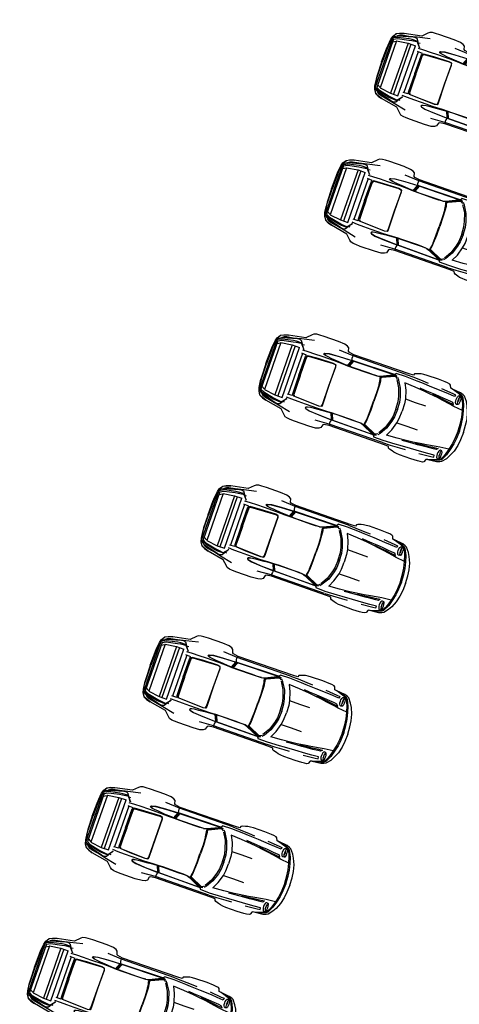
# Model space of a CAD drawing. Header units: inches. Extents: x 424 to 2043, y -237 to 445.
# Tile 5 of 256: x 516.54 to 524.94, y -94.18 to -75.36. Entities that reach past the tile are written whole.
import ezdxf

# ---------------------------------------------------------------- set-up
doc = ezdxf.new("R2010")
doc.units = ezdxf.units.IN
doc.header["$MEASUREMENT"] = 0
doc.layers.add('FM-VEHICLE', color=247, linetype='Continuous')

# ---------------------------------------------------------------- blocks, each defined once
blk = doc.blocks.new('uiui')
at = {"layer": 'FM-VEHICLE', "color": 0, "linetype": 'ByBlock'}
for p, q in [((-73.738, 134.365), (-73.767, 134.34)), ((-73.687, 134.379), (-73.738, 134.365)), ((-73.628, 134.383), (-73.687, 134.379)), ((-73.539, 134.386), (-73.628, 134.383)), ((-73.251, 134.386), (-73.539, 134.386)), ((-73.118, 134.377), (-73.251, 134.386)), ((-73.059, 134.359), (-73.118, 134.377)), ((-73.025, 134.336), (-73.059, 134.359)), ((-74.334, 134.134), (-74.269, 134.165)), ((-74.274, 134.159), (-74.33, 134.129)), ((-74.008, 134.174), (-74.283, 134.1)), ((-74.191, 134.187), (-74.274, 134.159)), ((-74.269, 134.165), (-74.191, 134.187)), ((-74.09, 134.163), (-74.212, 134.142)), ((-73.86, 134.25), (-74.191, 134.187)), ((-74.106, 134.16), (-74.114, 134.149)), ((-73.932, 134.199), (-74.09, 134.163)), ((-73.951, 134.18), (-74.008, 134.174)), ((-73.913, 134.165), (-73.951, 134.18)), ((-73.69, 134.251), (-73.932, 134.199)), ((-73.824, 134.026), (-73.913, 134.165)), ((-73.767, 134.34), (-73.86, 134.25)), ((-72.898, 134.221), (-73.177, 134.239)), ((-73.008, 134.272), (-73.025, 134.336)), ((-72.99, 134.259), (-73.008, 134.272)), ((-72.889, 134.243), (-72.99, 134.259)), ((-72.898, 134.221), (-72.889, 134.243)), ((-72.898, 134.203), (-72.898, 134.221)), ((-71.819, 134.22), (-72.898, 134.221)), ((-72.895, 134.17), (-72.898, 134.203)), ((-72.886, 134.14), (-72.895, 134.17)), ((-71.772, 134.245), (-72.889, 134.243)), ((-72.033, 134.14), (-72.009, 134.174)), ((-71.822, 134.179), (-72.009, 134.174)), ((-71.579, 134.168), (-71.822, 134.179)), ((-71.819, 134.22), (-71.665, 134.214)), ((-71.685, 134.248), (-71.772, 134.245)), ((-71.674, 134.279), (-71.685, 134.248)), ((-71.653, 134.291), (-71.674, 134.279)), ((-71.665, 134.214), (-71.482, 134.204)), ((-71.594, 134.31), (-71.653, 134.291)), ((-71.552, 134.322), (-71.594, 134.31)), ((-71.482, 134.163), (-71.579, 134.168)), ((-71.499, 134.328), (-71.552, 134.322)), ((-71.436, 134.332), (-71.499, 134.328)), ((-71.482, 134.204), (-71.371, 134.199)), ((-71.277, 134.152), (-71.482, 134.163)), ((-71.208, 134.334), (-71.436, 134.332)), ((-71.074, 134.329), (-71.208, 134.334)), ((-71.095, 134.186), (-70.861, 134.164)), ((-71.021, 134.324), (-71.074, 134.329)), ((-70.974, 134.317), (-71.021, 134.324)), ((-70.953, 134.303), (-70.974, 134.317)), ((-70.931, 134.249), (-70.953, 134.303)), ((-70.894, 134.241), (-70.931, 134.249)), ((-70.722, 134.226), (-70.894, 134.244)), ((-70.729, 134.19), (-70.894, 134.241)), ((-70.861, 134.164), (-70.803, 134.158)), ((-70.735, 134.205), (-70.853, 134.238)), ((-70.803, 134.158), (-70.807, 134.122)), ((-70.752, 134.139), (-70.741, 134.159)), ((-70.741, 134.159), (-70.726, 134.166)), ((-70.676, 134.179), (-70.735, 134.205)), ((-70.668, 134.158), (-70.729, 134.19)), ((-70.726, 134.166), (-70.698, 134.158)), ((-70.666, 134.208), (-70.722, 134.226)), ((-70.706, 134.152), (-70.698, 134.158)), ((-70.698, 134.158), (-70.691, 134.152)), ((-70.648, 134.156), (-70.676, 134.179)), ((-70.636, 134.096), (-70.668, 134.158)), ((-70.633, 134.19), (-70.666, 134.208)), ((-70.588, 134.035), (-70.648, 134.156)), ((-70.565, 134.107), (-70.633, 134.19)), ((-74.411, 133.876), (-74.396, 134.002)), ((-74.387, 134.002), (-74.401, 133.885)), ((-74.396, 134.002), (-74.377, 134.069)), ((-74.368, 134.069), (-74.387, 134.002)), ((-74.377, 134.069), (-74.334, 134.134)), ((-74.349, 134.065), (-74.372, 134.038)), ((-74.349, 134.041), (-74.372, 134.026)), ((-74.372, 133.02), (-74.372, 134.038)), ((-74.33, 134.129), (-74.368, 134.069)), ((-74.283, 134.1), (-74.349, 134.065)), ((-74.281, 134.077), (-74.349, 134.041)), ((-74.349, 134.017), (-74.281, 134.053)), ((-74.349, 134.017), (-74.349, 133.041)), ((-74.349, 133.962), (-74.283, 133.998)), ((-74.298, 134.099), (-74.304, 134.089)), ((-74.257, 134.127), (-74.298, 134.099)), ((-74.067, 134.121), (-74.281, 134.077)), ((-74.281, 134.053), (-74.067, 134.097)), ((-74.281, 134.005), (-74.061, 134.035)), ((-74.281, 134.005), (-74.281, 133.053)), ((-74.257, 134.111), (-74.266, 134.105)), ((-74.212, 134.142), (-74.257, 134.127)), ((-74.212, 134.129), (-74.257, 134.111)), ((-74.114, 134.149), (-74.212, 134.129)), ((-74.01, 134.127), (-74.067, 134.121)), ((-74.067, 134.097), (-74.01, 134.106)), ((-74.061, 134.035), (-73.913, 134.035)), ((-74.061, 134.035), (-74.061, 133.023)), ((-73.913, 134.13), (-74.01, 134.127)), ((-74.01, 134.106), (-73.913, 134.118)), ((-74.004, 134.035), (-74.004, 133.021)), ((-73.913, 134.118), (-73.913, 134.13)), ((-73.913, 134.13), (-73.824, 134.027)), ((-73.913, 133.023), (-73.913, 134.035)), ((-73.84, 134.106), (-73.874, 134.104)), ((-73.729, 134.008), (-73.84, 134.003)), ((-73.598, 134.01), (-73.729, 134.008)), ((-73.447, 134.011), (-73.598, 134.01)), ((-73.201, 134.012), (-73.447, 134.011)), ((-73.432, 134.068), (-73.431, 134.08)), ((-73.424, 134.06), (-73.432, 134.068)), ((-73.431, 134.08), (-73.419, 134.089)), ((-73.426, 134.068), (-73.425, 134.077)), ((-73.42, 134.06), (-73.426, 134.068)), ((-73.425, 134.077), (-73.415, 134.086)), ((-73.398, 134.051), (-73.424, 134.06)), ((-73.394, 134.051), (-73.42, 134.06)), ((-73.419, 134.089), (-73.34, 134.109)), ((-73.415, 134.086), (-73.341, 134.105)), ((-73.341, 134.042), (-73.398, 134.051)), ((-73.341, 134.042), (-73.394, 134.051)), ((-73.341, 134.105), (-73.145, 134.119)), ((-73.259, 134.034), (-73.341, 134.042)), ((-73.34, 134.109), (-73.145, 134.122)), ((-73.115, 134.021), (-73.259, 134.034)), ((-73.023, 134.006), (-73.201, 134.012)), ((-73.145, 134.122), (-72.886, 134.131)), ((-73.145, 134.119), (-72.886, 134.128)), ((-73.023, 134.015), (-73.115, 134.021)), ((-72.923, 134.009), (-73.023, 134.015)), ((-72.925, 134.003), (-73.023, 134.006)), ((-72.94, 134.01), (-72.892, 134.128)), ((-72.811, 134.001), (-72.925, 134.003)), ((-72.923, 134.009), (-72.874, 134.128)), ((-72.811, 134.005), (-72.923, 134.009)), ((-72.857, 134.128), (-72.905, 134.009)), ((-72.886, 134.131), (-72.886, 134.14)), ((-72.033, 134.14), (-72.886, 134.131)), ((-72.886, 134.128), (-72.046, 134.137)), ((-72.886, 134.131), (-72.886, 134.128)), ((-72.513, 134.006), (-72.811, 134.005)), ((-72.513, 134.001), (-72.811, 134.001)), ((-72.411, 134.006), (-72.513, 134.006)), ((-72.411, 134.002), (-72.513, 134.001)), ((-72.334, 134.009), (-72.411, 134.006)), ((-72.333, 134.006), (-72.411, 134.002)), ((-72.334, 134.008), (-72.312, 134.014)), ((-72.291, 134.014), (-72.333, 134.006)), ((-72.312, 134.014), (-72.281, 134.025)), ((-72.275, 134.02), (-72.291, 134.014)), ((-72.281, 134.025), (-72.06, 134.126)), ((-72.26, 134.025), (-72.275, 134.02)), ((-72.269, 133.997), (-72.263, 134.015)), ((-72.264, 133.97), (-72.269, 133.997)), ((-72.256, 133.933), (-72.264, 133.97)), ((-72.263, 134.015), (-72.25, 134.022)), ((-72.039, 134.127), (-72.26, 134.025)), ((-72.251, 134.002), (-72.257, 133.991)), ((-72.257, 133.991), (-72.25, 133.966)), ((-72.238, 134.01), (-72.251, 134.002)), ((-72.25, 134.022), (-72.027, 134.124)), ((-72.016, 134.111), (-72.238, 134.01)), ((-72.016, 134.134), (-72.039, 134.127)), ((-72.033, 134.142), (-72.033, 134.142)), ((-71.978, 134.122), (-72.033, 134.14)), ((-72.027, 134.124), (-72.001, 134.124)), ((-71.985, 134.109), (-72.016, 134.111)), ((-72.001, 134.124), (-71.978, 134.122)), ((-71.961, 134.088), (-71.985, 134.109)), ((-71.92, 134.069), (-71.955, 134.11)), ((-71.867, 133.933), (-71.949, 134.069)), ((-71.837, 133.933), (-71.92, 134.069)), ((-71.579, 134.048), (-71.793, 134.06)), ((-71.793, 134.06), (-71.731, 133.932)), ((-71.377, 134.029), (-71.579, 134.048)), ((-71.377, 134.051), (-71.481, 134.06)), ((-71.277, 134.044), (-71.377, 134.051)), ((-71.277, 134.018), (-71.377, 134.029)), ((-71.054, 134.14), (-71.277, 134.152)), ((-71.175, 134.038), (-71.277, 134.044)), ((-71.099, 133.994), (-71.277, 134.018)), ((-71.226, 134.026), (-71.081, 134.009)), ((-71.065, 134.03), (-71.175, 134.038)), ((-71.013, 133.98), (-71.099, 133.994)), ((-71.081, 134.009), (-70.983, 133.997)), ((-70.955, 134.02), (-71.065, 134.03)), ((-70.936, 134.131), (-71.054, 134.14)), ((-70.83, 133.952), (-71.013, 133.98)), ((-70.983, 133.997), (-70.881, 133.984)), ((-70.859, 134.011), (-70.955, 134.02)), ((-70.807, 134.122), (-70.936, 134.131)), ((-70.881, 133.984), (-70.779, 133.973)), ((-70.806, 134.006), (-70.859, 134.011)), ((-70.779, 133.973), (-70.806, 134.006)), ((-70.763, 134.079), (-70.761, 134.109)), ((-70.761, 134.05), (-70.763, 134.079)), ((-70.761, 134.109), (-70.752, 134.139)), ((-70.752, 134.02), (-70.761, 134.05)), ((-70.741, 134.001), (-70.752, 134.02)), ((-70.726, 133.993), (-70.741, 134.001)), ((-70.698, 134), (-70.726, 133.993)), ((-70.718, 134.078), (-70.716, 134.111)), ((-70.716, 134.047), (-70.718, 134.078)), ((-70.716, 134.111), (-70.712, 134.134)), ((-70.716, 134.111), (-70.711, 134.078)), ((-70.711, 134.078), (-70.716, 134.047)), ((-70.712, 134.023), (-70.716, 134.047)), ((-70.712, 134.134), (-70.706, 134.152)), ((-70.706, 134.005), (-70.712, 134.023)), ((-70.698, 134), (-70.706, 134.005)), ((-70.691, 134.004), (-70.698, 134)), ((-70.691, 134.152), (-70.684, 134.134)), ((-70.684, 134.021), (-70.691, 134.004)), ((-70.684, 134.134), (-70.68, 134.108)), ((-70.68, 134.047), (-70.684, 134.021)), ((-70.68, 134.108), (-70.679, 134.078)), ((-70.679, 134.078), (-70.68, 134.047)), ((-70.612, 134.037), (-70.636, 134.096)), ((-70.579, 133.921), (-70.612, 134.037)), ((-70.556, 133.921), (-70.588, 134.035)), ((-70.525, 134.036), (-70.565, 134.107)), ((-70.474, 133.92), (-70.525, 134.036)), ((-74.42, 133.53), (-74.415, 133.798)), ((-74.415, 133.798), (-74.411, 133.876)), ((-74.405, 133.807), (-74.408, 133.529)), ((-74.401, 133.885), (-74.405, 133.807)), ((-73.738, 133.938), (-73.839, 133.943)), ((-73.824, 133.943), (-73.824, 133.117)), ((-73.75, 133.529), (-73.748, 133.911)), ((-73.748, 133.911), (-73.738, 133.938)), ((-73.732, 133.911), (-73.735, 133.728)), ((-73.722, 133.927), (-73.732, 133.911)), ((-73.724, 133.725), (-73.722, 133.908)), ((-73.71, 133.937), (-73.722, 133.927)), ((-73.722, 133.908), (-73.712, 133.924)), ((-73.712, 133.924), (-73.699, 133.932)), ((-73.507, 133.95), (-73.71, 133.937)), ((-73.699, 133.932), (-73.205, 133.957)), ((-73.2, 133.96), (-73.507, 133.95)), ((-73.205, 133.957), (-73.152, 133.946)), ((-73.148, 133.949), (-73.2, 133.96)), ((-73.152, 133.946), (-73.143, 133.912)), ((-73.139, 133.915), (-73.148, 133.949)), ((-73.144, 133.529), (-73.139, 133.915)), ((-73.143, 133.912), (-73.144, 133.53)), ((-72.248, 133.867), (-72.256, 133.933)), ((-72.25, 133.966), (-72.244, 133.933)), ((-72.248, 133.867), (-72.24, 133.701)), ((-72.244, 133.933), (-72.239, 133.865)), ((-72.239, 133.865), (-72.232, 133.701)), ((-71.814, 133.773), (-71.867, 133.933)), ((-71.867, 133.933), (-71.867, 133.933)), ((-71.784, 133.773), (-71.837, 133.933)), ((-71.731, 133.932), (-71.683, 133.773)), ((-70.757, 133.94), (-70.83, 133.952)), ((-70.579, 133.921), (-70.757, 133.94)), ((-70.548, 133.796), (-70.579, 133.921)), ((-70.525, 133.796), (-70.556, 133.921)), ((-70.535, 133.678), (-70.548, 133.796)), ((-70.511, 133.678), (-70.525, 133.796)), ((-70.443, 133.796), (-70.474, 133.92)), ((-70.43, 133.677), (-70.443, 133.796)), ((-73.735, 133.728), (-73.735, 133.529)), ((-73.724, 133.529), (-73.724, 133.725)), ((-72.24, 133.701), (-72.241, 133.529)), ((-72.232, 133.701), (-72.232, 133.529)), ((-71.793, 133.677), (-71.814, 133.773)), ((-71.787, 133.529), (-71.793, 133.677)), ((-71.764, 133.677), (-71.784, 133.773)), ((-71.758, 133.529), (-71.764, 133.677)), ((-71.683, 133.773), (-71.668, 133.677)), ((-71.683, 133.773), (-71.481, 133.771)), ((-71.668, 133.677), (-71.663, 133.529)), ((-71.481, 133.771), (-71.277, 133.771)), ((-70.527, 133.529), (-70.535, 133.678)), ((-70.504, 133.529), (-70.511, 133.678)), ((-70.422, 133.529), (-70.43, 133.677)), ((-74.42, 133.529), (-74.415, 133.26)), ((-74.405, 133.251), (-74.408, 133.529)), ((-73.75, 133.529), (-73.748, 133.148)), ((-73.735, 133.33), (-73.735, 133.529)), ((-73.724, 133.529), (-73.724, 133.333)), ((-73.144, 133.53), (-73.139, 133.144)), ((-73.143, 133.146), (-73.144, 133.529)), ((-72.24, 133.357), (-72.241, 133.529)), ((-72.232, 133.357), (-72.232, 133.529)), ((-71.787, 133.529), (-71.793, 133.381)), ((-71.758, 133.529), (-71.764, 133.381)), ((-71.668, 133.381), (-71.663, 133.529)), ((-70.527, 133.529), (-70.535, 133.38)), ((-70.504, 133.529), (-70.511, 133.38)), ((-70.422, 133.529), (-70.43, 133.381)), ((-74.415, 133.26), (-74.411, 133.182)), ((-74.401, 133.173), (-74.405, 133.251)), ((-73.732, 133.148), (-73.735, 133.33)), ((-73.724, 133.333), (-73.722, 133.15)), ((-72.248, 133.191), (-72.24, 133.357)), ((-72.239, 133.194), (-72.232, 133.357)), ((-71.814, 133.286), (-71.867, 133.125)), ((-71.784, 133.286), (-71.837, 133.125)), ((-71.793, 133.381), (-71.814, 133.286)), ((-71.764, 133.381), (-71.784, 133.286)), ((-71.731, 133.126), (-71.683, 133.286)), ((-71.683, 133.286), (-71.668, 133.381)), ((-71.683, 133.286), (-71.481, 133.287)), ((-71.481, 133.287), (-71.277, 133.287)), ((-70.548, 133.262), (-70.579, 133.137)), ((-70.525, 133.262), (-70.556, 133.137)), ((-70.535, 133.38), (-70.548, 133.262)), ((-70.511, 133.38), (-70.525, 133.262)), ((-70.443, 133.262), (-70.474, 133.138)), ((-70.43, 133.381), (-70.443, 133.262)), ((-74.411, 133.182), (-74.396, 133.057)), ((-74.387, 133.057), (-74.401, 133.173)), ((-74.396, 133.057), (-74.377, 132.989)), ((-74.368, 132.989), (-74.387, 133.057)), ((-74.349, 133.017), (-74.372, 133.032)), ((-74.349, 133.096), (-74.283, 133.06)), ((-74.349, 133.041), (-74.281, 133.005)), ((-74.281, 133.053), (-74.061, 133.023)), ((-73.913, 132.928), (-73.824, 133.032)), ((-73.824, 133.032), (-73.913, 132.893)), ((-73.729, 133.05), (-73.84, 133.055)), ((-73.738, 133.12), (-73.839, 133.115)), ((-73.748, 133.148), (-73.738, 133.12)), ((-73.722, 133.131), (-73.732, 133.148)), ((-73.598, 133.048), (-73.729, 133.05)), ((-73.722, 133.15), (-73.712, 133.134)), ((-73.71, 133.121), (-73.722, 133.131)), ((-73.712, 133.134), (-73.699, 133.126)), ((-73.507, 133.109), (-73.71, 133.121)), ((-73.699, 133.126), (-73.205, 133.101)), ((-73.447, 133.047), (-73.598, 133.048)), ((-73.2, 133.098), (-73.507, 133.109)), ((-73.201, 133.046), (-73.447, 133.047)), ((-73.115, 133.037), (-73.259, 133.024)), ((-73.205, 133.101), (-73.152, 133.112)), ((-73.023, 133.052), (-73.201, 133.046)), ((-73.148, 133.109), (-73.2, 133.098)), ((-73.152, 133.112), (-73.143, 133.146)), ((-73.139, 133.144), (-73.148, 133.109)), ((-73.023, 133.044), (-73.115, 133.037)), ((-72.925, 133.056), (-73.023, 133.052)), ((-72.923, 133.049), (-73.023, 133.044)), ((-72.94, 133.048), (-72.892, 132.93)), ((-72.811, 133.057), (-72.925, 133.056)), ((-72.811, 133.053), (-72.923, 133.049)), ((-72.923, 133.049), (-72.874, 132.93)), ((-72.857, 132.93), (-72.905, 133.05)), ((-72.513, 133.058), (-72.811, 133.057)), ((-72.513, 133.052), (-72.811, 133.053)), ((-72.411, 133.056), (-72.513, 133.058)), ((-72.411, 133.052), (-72.513, 133.052)), ((-72.333, 133.052), (-72.411, 133.056)), ((-72.334, 133.05), (-72.411, 133.052)), ((-72.334, 133.05), (-72.312, 133.044)), ((-72.291, 133.044), (-72.333, 133.052)), ((-72.312, 133.044), (-72.281, 133.033)), ((-72.275, 133.039), (-72.291, 133.044)), ((-72.281, 133.033), (-72.06, 132.932)), ((-72.26, 133.033), (-72.275, 133.039)), ((-72.264, 133.088), (-72.269, 133.061)), ((-72.269, 133.061), (-72.263, 133.043)), ((-72.256, 133.125), (-72.264, 133.088)), ((-72.263, 133.043), (-72.25, 133.037)), ((-72.039, 132.932), (-72.26, 133.033)), ((-72.257, 133.067), (-72.25, 133.092)), ((-72.251, 133.057), (-72.257, 133.067)), ((-72.248, 133.191), (-72.256, 133.125)), ((-72.238, 133.048), (-72.251, 133.057)), ((-72.25, 133.092), (-72.244, 133.125)), ((-72.25, 133.037), (-72.027, 132.935)), ((-72.244, 133.125), (-72.239, 133.194)), ((-72.016, 132.947), (-72.238, 133.048)), ((-71.867, 133.125), (-71.949, 132.989)), ((-71.837, 133.125), (-71.92, 132.989)), ((-71.867, 133.125), (-71.867, 133.125)), ((-71.793, 132.998), (-71.731, 133.126)), ((-71.377, 133.029), (-71.579, 133.01)), ((-71.277, 133.04), (-71.377, 133.029)), ((-71.099, 133.064), (-71.277, 133.04)), ((-71.226, 133.032), (-71.081, 133.049)), ((-71.065, 133.028), (-71.175, 133.02)), ((-71.013, 133.078), (-71.099, 133.064)), ((-71.081, 133.049), (-70.983, 133.061)), ((-70.955, 133.038), (-71.065, 133.028)), ((-70.83, 133.107), (-71.013, 133.078)), ((-70.983, 133.061), (-70.881, 133.074)), ((-70.859, 133.048), (-70.955, 133.038)), ((-70.881, 133.074), (-70.779, 133.085)), ((-70.806, 133.052), (-70.859, 133.048)), ((-70.757, 133.119), (-70.83, 133.107)), ((-70.779, 133.085), (-70.806, 133.052)), ((-70.752, 133.039), (-70.761, 133.009)), ((-70.579, 133.137), (-70.757, 133.119)), ((-70.741, 133.057), (-70.752, 133.039)), ((-70.726, 133.065), (-70.741, 133.057)), ((-70.698, 133.059), (-70.726, 133.065)), ((-70.712, 133.035), (-70.716, 133.011)), ((-70.706, 133.053), (-70.712, 133.035)), ((-70.698, 133.059), (-70.706, 133.053)), ((-70.691, 133.054), (-70.698, 133.059)), ((-70.684, 133.037), (-70.691, 133.054)), ((-70.68, 133.011), (-70.684, 133.037)), ((-70.579, 133.137), (-70.612, 133.021)), ((-70.556, 133.137), (-70.588, 133.023)), ((-70.474, 133.138), (-70.525, 133.022)), ((-74.377, 132.989), (-74.334, 132.924)), ((-74.349, 132.994), (-74.372, 133.02)), ((-74.33, 132.93), (-74.368, 132.989)), ((-74.281, 132.982), (-74.349, 133.017)), ((-74.283, 132.958), (-74.349, 132.994)), ((-74.334, 132.924), (-74.269, 132.893)), ((-74.274, 132.9), (-74.33, 132.93)), ((-74.298, 132.96), (-74.304, 132.969)), ((-74.257, 132.931), (-74.298, 132.96)), ((-74.008, 132.884), (-74.283, 132.958)), ((-74.281, 133.005), (-74.067, 132.961)), ((-74.067, 132.937), (-74.281, 132.982)), ((-74.191, 132.871), (-74.274, 132.9)), ((-74.269, 132.893), (-74.191, 132.871)), ((-74.257, 132.947), (-74.266, 132.953)), ((-74.212, 132.929), (-74.257, 132.947)), ((-74.212, 132.916), (-74.257, 132.931)), ((-74.114, 132.909), (-74.212, 132.929)), ((-74.09, 132.895), (-74.212, 132.916)), ((-73.86, 132.808), (-74.191, 132.871)), ((-74.106, 132.898), (-74.114, 132.909)), ((-73.932, 132.86), (-74.09, 132.895)), ((-74.067, 132.961), (-74.01, 132.952)), ((-74.01, 132.931), (-74.067, 132.937)), ((-74.061, 133.023), (-73.913, 133.023)), ((-74.01, 132.952), (-73.913, 132.94)), ((-73.913, 132.928), (-74.01, 132.931)), ((-73.951, 132.878), (-74.008, 132.884)), ((-73.913, 132.893), (-73.951, 132.878)), ((-73.69, 132.807), (-73.932, 132.86)), ((-73.913, 132.94), (-73.913, 132.928)), ((-73.84, 132.953), (-73.874, 132.954)), ((-73.424, 132.998), (-73.432, 132.99)), ((-73.432, 132.99), (-73.431, 132.978)), ((-73.431, 132.978), (-73.419, 132.969)), ((-73.42, 132.998), (-73.426, 132.991)), ((-73.426, 132.991), (-73.425, 132.981)), ((-73.425, 132.981), (-73.415, 132.972)), ((-73.398, 133.007), (-73.424, 132.998)), ((-73.394, 133.007), (-73.42, 132.998)), ((-73.419, 132.969), (-73.34, 132.95)), ((-73.415, 132.972), (-73.341, 132.953)), ((-73.341, 133.016), (-73.398, 133.007)), ((-73.341, 133.016), (-73.394, 133.007)), ((-73.259, 133.024), (-73.341, 133.016)), ((-73.341, 132.953), (-73.145, 132.939)), ((-73.34, 132.95), (-73.145, 132.937)), ((-73.145, 132.939), (-72.886, 132.93)), ((-73.145, 132.937), (-72.886, 132.927)), ((-72.895, 132.888), (-72.898, 132.855)), ((-72.898, 132.855), (-72.898, 132.837)), ((-71.819, 132.838), (-72.898, 132.837)), ((-72.886, 132.919), (-72.895, 132.888)), ((-72.886, 132.93), (-72.046, 132.921)), ((-72.886, 132.928), (-72.886, 132.93)), ((-72.033, 132.919), (-72.886, 132.928)), ((-72.886, 132.927), (-72.886, 132.919)), ((-72.016, 132.924), (-72.039, 132.932)), ((-71.978, 132.936), (-72.033, 132.918)), ((-72.033, 132.918), (-72.009, 132.884)), ((-72.033, 132.916), (-72.033, 132.916)), ((-72.027, 132.935), (-72.001, 132.934)), ((-71.985, 132.949), (-72.016, 132.947)), ((-71.822, 132.88), (-72.009, 132.884)), ((-72.001, 132.934), (-71.978, 132.936)), ((-71.961, 132.97), (-71.985, 132.949)), ((-71.92, 132.989), (-71.955, 132.948)), ((-71.579, 132.89), (-71.822, 132.88)), ((-71.819, 132.839), (-71.665, 132.844)), ((-71.579, 133.01), (-71.793, 132.998)), ((-71.665, 132.844), (-71.482, 132.854)), ((-71.482, 132.895), (-71.579, 132.89)), ((-71.277, 132.906), (-71.482, 132.895)), ((-71.482, 132.854), (-71.371, 132.859)), ((-71.377, 133.007), (-71.481, 132.998)), ((-71.277, 133.014), (-71.377, 133.007)), ((-71.175, 133.02), (-71.277, 133.014)), ((-71.054, 132.918), (-71.277, 132.906)), ((-71.095, 132.873), (-70.861, 132.894)), ((-70.936, 132.927), (-71.054, 132.918)), ((-70.807, 132.936), (-70.936, 132.927)), ((-70.729, 132.868), (-70.894, 132.817)), ((-70.861, 132.894), (-70.803, 132.901)), ((-70.735, 132.853), (-70.853, 132.82)), ((-70.803, 132.901), (-70.807, 132.936)), ((-70.761, 133.009), (-70.763, 132.979)), ((-70.763, 132.979), (-70.761, 132.95)), ((-70.761, 132.95), (-70.752, 132.919)), ((-70.752, 132.919), (-70.741, 132.899)), ((-70.741, 132.899), (-70.726, 132.892)), ((-70.676, 132.879), (-70.735, 132.853)), ((-70.668, 132.901), (-70.729, 132.868)), ((-70.726, 132.892), (-70.698, 132.901)), ((-70.666, 132.85), (-70.722, 132.832)), ((-70.716, 133.012), (-70.718, 132.98)), ((-70.718, 132.98), (-70.716, 132.947)), ((-70.711, 132.98), (-70.716, 133.012)), ((-70.716, 132.947), (-70.711, 132.98)), ((-70.716, 132.947), (-70.712, 132.924)), ((-70.712, 132.924), (-70.706, 132.907)), ((-70.706, 132.907), (-70.698, 132.901)), ((-70.698, 132.901), (-70.691, 132.907)), ((-70.691, 132.907), (-70.684, 132.924)), ((-70.684, 132.924), (-70.68, 132.95)), ((-70.679, 132.98), (-70.68, 133.011)), ((-70.68, 132.95), (-70.679, 132.98)), ((-70.648, 132.902), (-70.676, 132.879)), ((-70.636, 132.962), (-70.668, 132.901)), ((-70.633, 132.868), (-70.666, 132.85)), ((-70.588, 133.023), (-70.648, 132.902)), ((-70.612, 133.021), (-70.636, 132.962)), ((-70.565, 132.951), (-70.633, 132.868)), ((-70.525, 133.022), (-70.565, 132.951)), ((-73.767, 132.719), (-73.86, 132.808)), ((-73.738, 132.693), (-73.767, 132.719)), ((-73.687, 132.679), (-73.738, 132.693)), ((-73.628, 132.675), (-73.687, 132.679)), ((-73.539, 132.672), (-73.628, 132.675)), ((-73.251, 132.672), (-73.539, 132.672)), ((-73.118, 132.681), (-73.251, 132.672)), ((-72.898, 132.837), (-73.177, 132.819)), ((-73.059, 132.699), (-73.118, 132.681)), ((-73.025, 132.723), (-73.059, 132.699)), ((-73.008, 132.786), (-73.025, 132.723)), ((-72.99, 132.799), (-73.008, 132.786)), ((-72.889, 132.815), (-72.99, 132.799)), ((-72.898, 132.837), (-72.889, 132.815)), ((-71.772, 132.813), (-72.889, 132.815)), ((-71.685, 132.81), (-71.772, 132.813)), ((-71.674, 132.78), (-71.685, 132.81)), ((-71.653, 132.767), (-71.674, 132.78)), ((-71.594, 132.748), (-71.653, 132.767)), ((-71.552, 132.737), (-71.594, 132.748)), ((-71.499, 132.73), (-71.552, 132.737)), ((-71.436, 132.726), (-71.499, 132.73)), ((-71.208, 132.724), (-71.436, 132.726)), ((-71.074, 132.73), (-71.208, 132.724)), ((-71.021, 132.734), (-71.074, 132.73)), ((-70.974, 132.741), (-71.021, 132.734)), ((-70.953, 132.755), (-70.974, 132.741)), ((-70.931, 132.809), (-70.953, 132.755)), ((-70.894, 132.817), (-70.931, 132.809)), ((-70.722, 132.832), (-70.894, 132.814))]:
    blk.add_line(p, q, dxfattribs=at)

msp = doc.modelspace()

# ---------------------------------------------------------------- block references
at = {"rotation": 340.7770324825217}
for p in [(549.764, -226.755), (548.808, -229.178), (547.553, -232.52), (546.448, -235.403), (545.342, -238.285), (544.237, -241.168), (543.132, -244.05)]:
    msp.add_blockref('uiui', p, dxfattribs=at)

doc.saveas('drawing.dxf')
